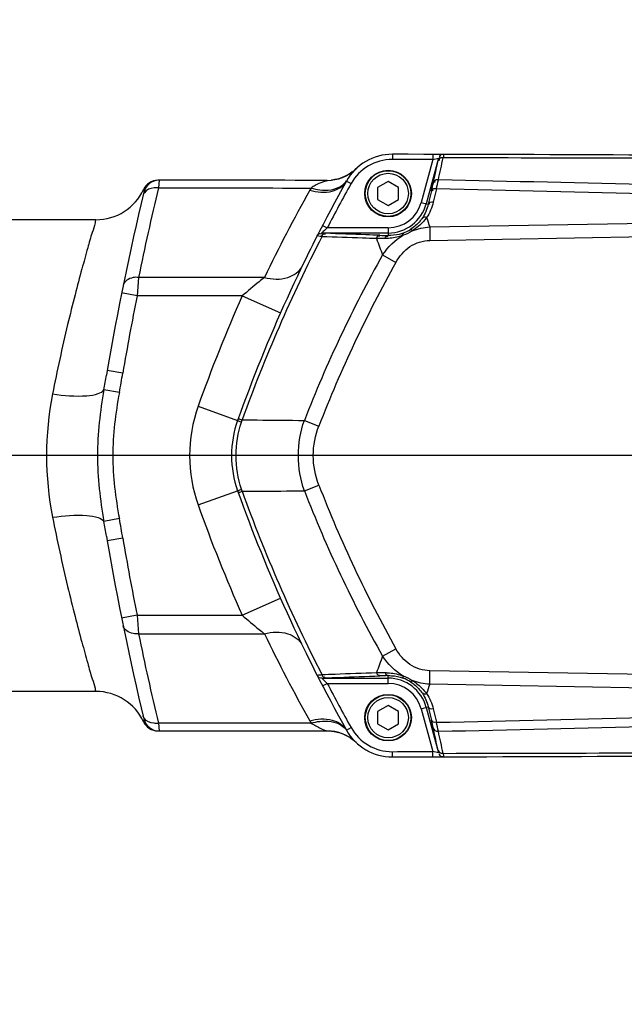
# Model space of a CAD drawing. Header units: millimetres. Extents: x 0 to 11890, y 0 to 8410.
# Tile 106 of 116: x 7389 to 7504, y 5842 to 6029. Entities that reach past the tile are written whole.
import ezdxf

# ---------------------------------------------------------------- set-up
doc = ezdxf.new("R2010")
doc.units = ezdxf.units.MM
doc.header["$LTSCALE"] = 653.95
doc.layers.get('0').update_dxf_attribs({"linetype": 'CONTINUOUS'})
for name, color, linetype in [('304102000094DXF_CONTINUOUS_LINE', 7, 'CONTINUOUS'), ('304102000129DXF_CONTINUOUS_LINE', 7, 'CONTINUOUS'), ('304105000066DXF_CONTINUOUS_LINE', 7, 'CONTINUOUS'), ('304106000105DXF_CONTINUOUS_LINE', 7, 'CONTINUOUS'), ('501023000065DXF_CONTINUOUS_LINE', 7, 'CONTINUOUS'), ('JISHUZIL_DXF_BALLOON', 7, 'CONTINUOUS'), ('JISHUZIL_DXF_DIMENSION', 7, 'CONTINUOUS')]:
    doc.layers.add(name, color=color, linetype=linetype)
doc.styles.get("Standard").update_dxf_attribs({"font": 'txt', "width": 0.7})
doc.dimstyles.new('DIMSTYLE_17', dxfattribs={"dimtxt": 80, "dimasz": 70, "dimexe": 1.5, "dimexo": 0, "dimgap": 2, "dimtad": 0, "dimtih": 1, "dimtoh": 1, "dimdec": 1, "dimdsep": 46, "dimtxsty": 'Standard', "dimblk": '_FILLED', "dimblk1": '_FILLED', "dimblk2": '_FILLED', "dimcen": 0.09, "dimclrt": 5, "dimazin": 2, "dimtp": 2, "dimtm": 2, "dimtfac": 1, "dimtdec": 0, "dimtofl": 0, "dimtmove": 0, "dimatfit": 3, "dimldrblk": '_FILLED', "dimfxl": 0, "dimtolj": 1, "dimarcsym": 0})
doc.dimstyles.new('DIMSTYLE_4', dxfattribs={"dimtxt": 80, "dimasz": 70, "dimexe": 1.5, "dimexo": 0, "dimgap": 2, "dimtad": 1, "dimdsep": 46, "dimtxsty": 'Standard', "dimblk": '_FILLED', "dimblk1": '_FILLED', "dimblk2": '_FILLED', "dimcen": 0.09, "dimclrt": 5, "dimazin": 2, "dimtp": 0.8, "dimtm": 0.8, "dimtfac": 1, "dimtofl": 0, "dimtmove": 0, "dimatfit": 3, "dimldrblk": '_FILLED', "dimfxl": 0, "dimtolj": 1, "dimarcsym": 0})
doc.dimstyles.new('DIMSTYLE_5', dxfattribs={"dimtxt": 80, "dimasz": 70, "dimexe": 1.5, "dimexo": 0, "dimgap": 2, "dimtad": 1, "dimdec": 1, "dimdsep": 46, "dimtxsty": 'Standard', "dimblk": '_FILLED', "dimblk1": '_FILLED', "dimblk2": '_FILLED', "dimcen": 0.09, "dimclrt": 5, "dimazin": 2, "dimtp": 2, "dimtm": 2, "dimtfac": 1, "dimtdec": 1, "dimtofl": 0, "dimtmove": 0, "dimatfit": 3, "dimldrblk": '_FILLED', "dimfxl": 0, "dimtolj": 1, "dimarcsym": 0})
doc.dimstyles.new('DIMSTYLE_9', dxfattribs={"dimtxt": 80, "dimasz": 70, "dimexe": 1.5, "dimexo": 0, "dimgap": 2, "dimtad": 1, "dimdsep": 46, "dimtxsty": 'Standard', "dimblk": '_FILLED', "dimblk1": '_FILLED', "dimblk2": '_FILLED', "dimcen": 0.09, "dimclrt": 5, "dimazin": 2, "dimtp": 0.3, "dimtm": 0.3, "dimtfac": 1, "dimtofl": 0, "dimtmove": 0, "dimatfit": 3, "dimldrblk": '_FILLED', "dimfxl": 0, "dimtolj": 1, "dimarcsym": 0})

# ---------------------------------------------------------------- blocks, each defined once
blk = doc.blocks.new('_FILLED')
at = {"color": 0, "linetype": 'ByBlock'}
blk.add_solid([(0, 0), (-1, 0.1429), (-1, -0.1429)], dxfattribs=at)
blk = doc.blocks.new('*D8')
at = {"layer": 'JISHUZIL_DXF_DIMENSION', "color": 2, "linetype": 'Continuous', "transparency": 16777216}
for p, q in [((6802.95, 5850.2), (6802.95, 6314.96)), ((7737.95, 5969.9), (7737.95, 6314.96)), ((6802.95, 6299.96), (7270.45, 6299.96)), ((7737.95, 6299.96), (7270.45, 6299.96))]:
    blk.add_line(p, q, dxfattribs=at)
at = {"layer": 'JISHUZIL_DXF_DIMENSION', "color": 2, "linetype": 'Continuous', "transparency": 16777216, "xscale": 70, "yscale": 70, "zscale": 70, "rotation": 180}
blk.add_blockref('_FILLED', (6802.95, 6299.96), dxfattribs=at)
at = {"layer": 'JISHUZIL_DXF_DIMENSION', "color": 2, "linetype": 'Continuous', "transparency": 16777216, "xscale": 70, "yscale": 70, "zscale": 70}
blk.add_blockref('_FILLED', (7737.95, 6299.96), dxfattribs=at)
blk = doc.blocks.new('*D9')
at = {"layer": 'JISHUZIL_DXF_DIMENSION', "color": 2, "linetype": 'Continuous', "transparency": 16777216}
for p, q in [((6802.95, 6768.93), (9376.29, 6768.93)), ((9361.29, 6768.93), (9361.29, 4998.55)), ((9361.29, 3228.17), (9361.29, 4998.55)), ((7324.9, 3228.17), (9376.29, 3228.17))]:
    blk.add_line(p, q, dxfattribs=at)
at = {"layer": 'JISHUZIL_DXF_DIMENSION', "color": 2, "linetype": 'Continuous', "transparency": 16777216, "xscale": 70, "yscale": 70, "zscale": 70}
for p, rotation in [((9361.29, 6768.93), 90), ((9361.29, 3228.17), 270)]:
    blk.add_blockref('_FILLED', p, dxfattribs=dict(at, rotation=rotation))
blk = doc.blocks.new('*D18')
at = {"layer": 'JISHUZIL_DXF_DIMENSION', "color": 2, "linetype": 'Continuous', "transparency": 16777216}
for p, q in [((7737.95, 5956.27), (7737.95, 6122.48)), ((7843.95, 5990.69), (7843.95, 6122.48)), ((7737.95, 6107.48), (7468.4, 6107.48)), ((7468.4, 6107.48), (7790.95, 6107.48)), ((7943.95, 6107.48), (7790.95, 6107.48)), ((7843.95, 6107.48), (7943.95, 6107.48))]:
    blk.add_line(p, q, dxfattribs=at)
at = {"layer": 'JISHUZIL_DXF_DIMENSION', "color": 2, "linetype": 'Continuous', "transparency": 16777216, "xscale": 70, "yscale": 70, "zscale": 70}
blk.add_blockref('_FILLED', (7737.95, 6107.48), dxfattribs=at)
at = {"layer": 'JISHUZIL_DXF_DIMENSION', "color": 2, "linetype": 'Continuous', "transparency": 16777216, "xscale": 70, "yscale": 70, "zscale": 70, "rotation": 180}
blk.add_blockref('_FILLED', (7843.95, 6107.48), dxfattribs=at)
blk = doc.blocks.new('*D20')
at = {"layer": 'JISHUZIL_DXF_DIMENSION', "color": 2, "linetype": 'Continuous', "transparency": 16777216}
for p, q in [((6498.11, 5946.27), (6498.11, 6211.49)), ((6498.11, 6211.49), (6498.11, 5886.27)), ((7714.32, 5946.27), (6483.11, 5946.27)), ((6498.11, 5726.27), (6498.11, 5886.27)), ((6778.15, 5826.27), (6483.11, 5826.27)), ((6498.11, 5826.27), (6498.11, 5726.27))]:
    blk.add_line(p, q, dxfattribs=at)
at = {"layer": 'JISHUZIL_DXF_DIMENSION', "color": 2, "linetype": 'Continuous', "transparency": 16777216, "xscale": 70, "yscale": 70, "zscale": 70}
for p, rotation in [((6498.11, 5946.27), 270), ((6498.11, 5826.27), 90)]:
    blk.add_blockref('_FILLED', p, dxfattribs=dict(at, rotation=rotation))
blk = doc.blocks.new('*D29')
at = {"layer": 'JISHUZIL_DXF_BALLOON', "color": 2, "linetype": 'Continuous', "transparency": 16777216}
blk.add_line((6802.95, 6768.93), (8860.66, 6768.93), dxfattribs=at)
blk = doc.blocks.new('*D37')
at = {"layer": 'JISHUZIL_DXF_BALLOON', "color": 2, "linetype": 'Continuous', "transparency": 16777216}
blk.add_line((8655.62, 4916.27), (8655.62, 6976.57), dxfattribs=at)

msp = doc.modelspace()

# ---------------------------------------------------------------- linework, layer by layer
at = {"color": 4, "linetype": 'Continuous'}
msp.add_arc((6802.947, 4916.266), 1852.669, 305, 180, dxfattribs=at)
at = {"layer": '304102000094DXF_CONTINUOUS_LINE', "color": 7, "linetype": 'Continuous'}
for p, q in [((7452.11, 6000.378), (7451.764, 6000.133)), ((7447.297, 5998.776), (7448.165, 5998.822)), ((7451.016, 5999.687), (7450.612, 5999.49)), ((7451.4, 5999.902), (7451.016, 5999.687)), ((7451.764, 6000.133), (7451.4, 5999.902)), ((7403.258, 5991.266), (7296.511, 5991.266)), ((7405.42, 5962.514), (7405.269, 5961.632)), ((7405.269, 5930.899), (7405.42, 5930.018)), ((7403.258, 5901.266), (7296.511, 5901.266)), ((7447.297, 5893.756), (7448.164, 5893.71)), ((7449.245, 5893.517), (7449.801, 5893.357)), ((7449.801, 5893.357), (7450.341, 5893.158)), ((7450.341, 5893.158), (7450.853, 5892.927)), ((7450.853, 5892.927), (7451.331, 5892.67)), ((7451.331, 5892.67), (7451.767, 5892.397)), ((7451.767, 5892.397), (7452.155, 5892.119))]:
    msp.add_line(p, q, dxfattribs=at)
at = {"layer": '304102000094DXF_CONTINUOUS_LINE', "color": 9, "linetype": 'Continuous'}
for p, q in [((7415.302, 5998.793), (7415.162, 5997.329)), ((7411.378, 5980.256), (7411.093, 5976.721)), ((7411.093, 5976.721), (7408.152, 5977.31)), ((7431.123, 5976.72), (7438.438, 5973.483)), ((7408.378, 5962.013), (7405.42, 5962.514)), ((7407.714, 5958.291), (7404.774, 5958.834)), ((7422.725, 5955.682), (7430.259, 5952.992)), ((7422.725, 5936.849), (7430.259, 5939.539)), ((7407.714, 5934.241), (7404.774, 5933.697)), ((7408.378, 5930.518), (7405.42, 5930.018)), ((7431.123, 5915.812), (7438.438, 5919.048)), ((7411.093, 5915.811), (7408.152, 5915.222)), ((7411.093, 5915.811), (7411.378, 5912.275)), ((7412.358, 5895.553), (7412.328, 5895.475)), ((7415.162, 5895.203), (7415.302, 5893.738))]:
    msp.add_line(p, q, dxfattribs=at)
at = {"layer": '304102000094DXF_CONTINUOUS_LINE', "color": 7, "linetype": 'Continuous'}
for points in [[(7449.747, 5999.157), (7449.285, 5999.024), (7448.806, 5998.917), (7448.309, 5998.839), (7448.165, 5998.822)], [(7450.612, 5999.49), (7450.189, 5999.313), (7449.747, 5999.157)], [(7448.164, 5893.71), (7448.683, 5893.637), (7449.245, 5893.517)]]:
    msp.add_lwpolyline(points, dxfattribs=at)
at = {"layer": '304102000094DXF_CONTINUOUS_LINE', "color": 9, "linetype": 'Continuous'}
for points in [[(7444.269, 5997.315), (7444.144, 5997.103), (7444.023, 5996.891)], [(7444.023, 5895.641), (7444.144, 5895.428), (7444.268, 5895.216)]]:
    msp.add_lwpolyline(points, dxfattribs=at)
at = {"layer": '304102000094DXF_CONTINUOUS_LINE', "color": 7, "linetype": 'Continuous'}
for centre, radius, start, end in [((7447.308, 6006.776), 8, 269.92461, 313.66849), ((7415.049, 5995.793), 3, 90.01611, 155.10528), ((7415.303, 5995.793), 3, 90.01458, 166.4267), ((7420.391, -13996.206), 19995, 89.9229006, 90.0153105), ((7403.257, 6001.266), 10, 270.00532, 335.10487), ((7898.422, 5879.153), 500, 166.42671, 170.40274), ((7898.422, 6013.379), 500, 189.59727, 193.57329), ((7403.257, 5891.266), 10, 24.89514, 89.99474), ((7415.049, 5896.738), 3, 204.89473, 269.98389), ((7415.303, 5896.738), 3, 193.5733, 269.98542), ((7420.391, 25888.738), 19995, 269.9846895, 270.0770994), ((7447.308, 5885.756), 8, 46.33319, 90.07539)]:
    msp.add_arc(centre, radius, start, end, dxfattribs=at)
at = {"layer": '304102000094DXF_CONTINUOUS_LINE', "color": 9, "linetype": 'Continuous'}
for centre, radius, start, end in [((7898.413, 5881.265), 496.993, 166.49487, 168.51093), ((7712.893, 5846.422), 308.11, 150.76706, 154.25545), ((7898.422, 5879.153), 497, 168.67854, 170.40274), ((7712.784, 5852.098), 308, 156.13287, 160.34756), ((6980.814, 6035.318), 430.804, 349.7737, 350.15157), ((7166.533, 6003.252), 245.336, 349.43999, 350.32314), ((7449.094, 5946.266), 28, 160.34756, 199.65244), ((7712.784, 6040.434), 308, 199.65244, 203.86713), ((6980.722, 5857.197), 430.897, 9.84854, 10.22634), ((7166.526, 5889.277), 245.344, 9.67705, 10.56018), ((7898.422, 6013.379), 497, 189.59727, 191.32147), ((7898.413, 6011.267), 496.993, 191.48907, 193.50513), ((7712.893, 6046.11), 308.11, 205.74455, 209.23294)]:
    msp.add_arc(centre, radius, start, end, dxfattribs=at)
for points, knots in [([(7444.023, 5996.891), (7445.392, 5996.507), (7448.02, 5996.188), (7450.467, 5997.669), (7451.011, 5998.64)], [0, 0, 0, 0, 0.5607988, 1, 1, 1, 1]), ([(7447.297, 5998.776), (7447.721, 5998.785), (7445.181, 5998.085), (7444.856, 5997.694), (7444.269, 5997.315)], [0, 0, 0, 0, 0.3774087, 1, 1, 1, 1]), ([(7412.328, 5997.056), (7412.379, 5997.048), (7412.374, 5996.779), (7412.419, 5996.631), (7412.387, 5996.497)], [0, 0, 0, 0, 0.2714098, 1, 1, 1, 1]), ([(7415.162, 5997.329), (7414.888, 5997.362), (7413.935, 5997.39), (7412.878, 5996.988), (7412.482, 5996.424)], [0, 0, 0, 0, 0.2853069, 1, 1, 1, 1]), ([(7444.268, 5997.315), (7444.806, 5997.155), (7446.706, 5996.734), (7448.885, 5996.954), (7450.05, 5997.734)], [0, 0, 0, 0, 0.2856881, 1, 1, 1, 1]), ([(7412.482, 5996.424), (7412.426, 5996.346), (7412.33, 5996.18), (7412.267, 5995.999), (7412.245, 5995.908)], [0, 0, 0, 0, 0.5061194, 1, 1, 1, 1]), ([(7403.258, 5991.266), (7403.115, 5991.108), (7403.068, 5990.188), (7402.35, 5988.502), (7401.61, 5985.525), (7400.467, 5981.595), (7399.196, 5976.711), (7397.228, 5968.784), (7395.851, 5962.456), (7394.975, 5958.032)], [0, 0, 0, 0, 0.0186656, 0.0739031, 0.1636288, 0.2847026, 0.4332926, 0.6051079, 1, 1, 1, 1]), ([(7435.366, 5980.253), (7436.811, 5979.904), (7439.584, 5979.688), (7442.068, 5981.381), (7442.576, 5982.434)], [0, 0, 0, 0, 0.5598136, 1, 1, 1, 1]), ([(7411.378, 5980.256), (7411.033, 5980.291), (7409.906, 5980.304), (7408.599, 5979.523), (7408.439, 5978.732)], [0, 0, 0, 0, 0.3002428, 1, 1, 1, 1]), ([(7435.366, 5980.252), (7435.03, 5979.985), (7433.597, 5978.83), (7432.188, 5977.646), (7431.123, 5976.72)], [0, 0, 0, 0, 0.2331729, 1, 1, 1, 1]), ([(7394.975, 5958.032), (7397.128, 5957.708), (7400.122, 5957.477), (7403.373, 5957.906), (7404.572, 5958.451), (7404.774, 5958.834)], [0, 0, 0, 0, 0.64873, 0.8707395, 1, 1, 1, 1]), ([(7404.774, 5958.834), (7404.033, 5954.691), (7403.069, 5946.266), (7404.033, 5937.84), (7404.774, 5933.697)], [0, 0, 0, 0, 0.4999997, 1, 1, 1, 1]), ([(7407.714, 5958.291), (7406.982, 5954.328), (7405.959, 5946.266), (7406.982, 5938.203), (7407.714, 5934.241)], [0, 0, 0, 0, 0.4999993, 1, 1, 1, 1]), ([(7394.975, 5934.499), (7397.128, 5934.824), (7400.122, 5935.054), (7403.373, 5934.625), (7404.572, 5934.081), (7404.774, 5933.697)], [0, 0, 0, 0, 0.6487283, 0.8707382, 1, 1, 1, 1]), ([(7394.975, 5934.499), (7395.851, 5930.075), (7397.228, 5923.748), (7399.196, 5915.821), (7400.467, 5910.936), (7401.61, 5907.007), (7402.349, 5904.028), (7403.069, 5902.344), (7403.114, 5901.423), (7403.258, 5901.266)], [0, 0, 0, 0, 0.3948919, 0.5667072, 0.7152972, 0.8363709, 0.9260965, 0.981334, 1, 1, 1, 1]), ([(7431.123, 5915.812), (7432.188, 5914.885), (7433.597, 5913.702), (7435.03, 5912.547), (7435.366, 5912.279)], [0, 0, 0, 0, 0.7668276, 1, 1, 1, 1]), ([(7411.378, 5912.275), (7411.033, 5912.24), (7409.906, 5912.227), (7408.599, 5913.009), (7408.439, 5913.799)], [0, 0, 0, 0, 0.3002428, 1, 1, 1, 1]), ([(7435.366, 5912.279), (7436.811, 5912.628), (7439.584, 5912.844), (7442.068, 5911.15), (7442.576, 5910.097)], [0, 0, 0, 0, 0.5598126, 1, 1, 1, 1]), ([(7412.482, 5896.107), (7412.426, 5896.186), (7412.33, 5896.351), (7412.267, 5896.532), (7412.245, 5896.624)], [0, 0, 0, 0, 0.5061194, 1, 1, 1, 1]), ([(7412.387, 5896.034), (7412.41, 5895.939), (7412.42, 5895.773), (7412.38, 5895.614), (7412.358, 5895.553)], [0, 0, 0, 0, 0.6001511, 1, 1, 1, 1]), ([(7415.162, 5895.203), (7414.888, 5895.17), (7413.935, 5895.142), (7412.878, 5895.543), (7412.482, 5896.107)], [0, 0, 0, 0, 0.2853069, 1, 1, 1, 1]), ([(7444.023, 5895.641), (7445.392, 5896.024), (7448.02, 5896.343), (7450.467, 5894.863), (7451.011, 5893.892)], [0, 0, 0, 0, 0.5607988, 1, 1, 1, 1]), ([(7444.268, 5895.216), (7444.806, 5895.377), (7446.706, 5895.797), (7448.885, 5895.578), (7450.05, 5894.797)], [0, 0, 0, 0, 0.2856882, 1, 1, 1, 1]), ([(7444.269, 5895.216), (7444.858, 5894.837), (7445.881, 5894.426), (7446.876, 5893.771), (7447.297, 5893.756)], [0, 0, 0, 0, 0.6246013, 1, 1, 1, 1])]:
    msp.add_open_spline(points, degree=3, knots=knots, dxfattribs=at)
for points in [[(7450.05, 5997.734), (7450.418, 5997.981), (7450.75, 5998.296), (7451.006, 5998.658)], [(7415.162, 5997.329), (7424.864, 5997.331), (7434.566, 5997.327), (7444.269, 5997.315)], [(7435.366, 5980.252), (7427.37, 5980.258), (7419.374, 5980.26), (7411.378, 5980.256)], [(7431.123, 5976.72), (7424.446, 5976.723), (7417.77, 5976.724), (7411.093, 5976.721)], [(7394.975, 5958.032), (7393.454, 5950.337), (7393.454, 5942.195), (7394.975, 5934.499)], [(7411.093, 5915.811), (7417.77, 5915.808), (7424.446, 5915.808), (7431.123, 5915.812)], [(7411.378, 5912.275), (7419.374, 5912.272), (7427.37, 5912.273), (7435.366, 5912.279)], [(7444.268, 5895.216), (7434.566, 5895.205), (7424.864, 5895.2), (7415.162, 5895.203)], [(7450.05, 5894.797), (7450.418, 5894.551), (7450.75, 5894.235), (7451.006, 5893.873)]]:
    msp.add_open_spline(points, degree=3, dxfattribs=at)
at = {"layer": '304102000129DXF_CONTINUOUS_LINE', "color": 9, "linetype": 'Continuous'}
for p, q in [((7459.756, 6003.755), (7459.754, 6002.755)), ((7467.446, 6002.739), (7465.258, 5994.575)), ((7468.548, 6002.99), (7466.224, 5994.316)), ((7467.448, 6003.739), (7467.446, 6002.739)), ((7467.446, 6002.739), (7468.544, 6002.991)), ((7468.544, 6002.991), (7468.548, 6002.99)), ((7451.011, 5998.64), (7451.883, 5998.151)), ((7467.217, 5996.768), (7466.609, 5994.213)), ((7468.171, 5997.152), (7467.564, 5994.597)), ((7465.258, 5994.575), (7466.609, 5994.213)), ((7446.457, 5990.192), (7447.345, 5989.731)), ((7458.947, 5989.731), (7447.345, 5989.731)), ((7458.947, 5989.731), (7458.947, 5988.25)), ((7466.88, 5989.896), (7520.598, 5990.834)), ((7466.88, 5989.896), (7466.925, 5987.325)), ((7458.947, 5988.732), (7446.337, 5988.732)), ((7466.925, 5987.325), (7520.642, 5988.263)), ((7457.905, 5984.548), (7460.439, 5983.132)), ((7430.986, 5952.672), (7431.12, 5953.068)), ((7442.983, 5952.969), (7445.749, 5951.896)), ((7442.983, 5939.563), (7445.749, 5940.635)), ((7431.12, 5939.463), (7430.986, 5939.86)), ((7457.905, 5907.984), (7460.439, 5909.399)), ((7466.88, 5902.636), (7466.925, 5905.206)), ((7520.642, 5904.269), (7466.925, 5905.206)), ((7446.337, 5903.799), (7458.947, 5903.799)), ((7446.457, 5902.34), (7447.345, 5902.8)), ((7447.345, 5902.8), (7458.947, 5902.8)), ((7458.947, 5902.8), (7458.947, 5904.281)), ((7520.598, 5901.698), (7466.88, 5902.636)), ((7465.258, 5897.957), (7466.609, 5898.319)), ((7465.258, 5897.957), (7467.446, 5889.793)), ((7466.224, 5898.216), (7468.548, 5889.542)), ((7466.609, 5898.319), (7467.217, 5895.763)), ((7467.564, 5897.935), (7468.171, 5895.379)), ((7451.011, 5893.892), (7451.883, 5894.38)), ((7459.756, 5888.776), (7459.754, 5889.776)), ((7467.448, 5888.793), (7467.446, 5889.793)), ((7468.544, 5889.54), (7467.446, 5889.793)), ((7468.548, 5889.542), (7468.544, 5889.54))]:
    msp.add_line(p, q, dxfattribs=at)
for points in [[(7469.508, 6003.734), (7469.513, 6003.733), (7469.516, 6003.73)], [(7445.451, 5988.184), (7445.439, 5988.197), (7445.446, 5988.223)], [(7446.337, 5988.732), (7446.329, 5988.738), (7446.337, 5988.75)], [(7445.446, 5904.308), (7445.439, 5904.333), (7445.451, 5904.347)], [(7446.337, 5903.781), (7446.329, 5903.793), (7446.337, 5903.799)], [(7469.516, 5888.801), (7469.513, 5888.799), (7469.508, 5888.798)]]:
    msp.add_lwpolyline(points, dxfattribs=at)
at = {"layer": '304102000129DXF_CONTINUOUS_LINE', "color": 7, "linetype": 'Continuous'}
for centre, radius, start, end in [((7459.736, 5993.755), 10, 89.88723, 150.75971), ((7420.391, -13996.206), 20000, 89.3362206, 89.887228), ((7712.784, 5852.098), 300, 150.75971, 160.34756), ((7449.094, 5946.266), 20, 160.34756, 199.65244), ((7712.784, 6040.434), 300, 199.65244, 209.24029), ((7459.736, 5898.776), 10, 209.24029, 270.11277), ((7420.391, 25888.738), 20000, 270.112772, 270.6637794)]:
    msp.add_arc(centre, radius, start, end, dxfattribs=at)
at = {"layer": '304102000129DXF_CONTINUOUS_LINE', "color": 9, "linetype": 'Continuous'}
for centre, radius, start, end in [((7459.736, 5993.755), 9, 89.88723, 150.75971), ((7420.391, -13996.206), 19999, 89.8651914, 89.887228), ((6396.102, 6231.109), 1096.467, 347.741694, 347.96556), ((6311.653, 6249.649), 1183.75, 347.768851, 347.977198), ((7440.436, -13551.124), 19554.219, 89.6827425, 89.9150204), ((7360.515, 6020.836), 110.23, 347.59268, 348.50236), ((7266.608, -3693.368), 9694.335, 88.3153265, 88.8064837), ((7712.784, 5852.098), 299, 150.75971, 152.59271), ((7388.473, 6015.603), 80.965, 346.54827, 347.66652), ((7226.324, -5199.197), 11198.961, 88.3314522, 88.7625714), ((7458.947, 5996.266), 6.534, 270, 345), ((7458.947, 5996.266), 7.534, 270, 345), ((7580.991, 6029.616), 120.826, 198.30219, 199.19202), ((7554.162, 5878.95), 153.891, 133.95621, 134.47993), ((7459.163, 5995.841), 7.598, 290.36895, 302.37041), ((7709.709, 5852.723), 296.11, 152.80842, 160.19151), ((7576.935, 6030.389), 127.552, 199.57287, 201.06302), ((7465.594, 6232.344), 244.184, 268.0759, 268.44018), ((7672.826, 5863.674), 246.579, 150.64597, 158.76858), ((7676.873, 5862.273), 247.892, 150.82032, 158.80502), ((7676.873, 6030.259), 247.892, 201.19498, 209.17968), ((7709.71, 6039.808), 296.111, 199.80849, 207.19158), ((7672.826, 6028.858), 246.579, 201.23142, 209.35403), ((7576.935, 5862.142), 127.552, 158.93711, 160.42725), ((7553.448, 6012.848), 152.867, 225.51832, 226.04554), ((7712.784, 6040.434), 299, 207.40729, 209.24029), ((7465.594, 5660.174), 244.197, 91.55982, 91.92409), ((7458.947, 5896.266), 7.534, 15, 90), ((7458.947, 5896.266), 6.534, 15, 90), ((7459.164, 5896.694), 7.594, 57.62711, 69.63317), ((7580.986, 5862.913), 120.822, 160.80593, 161.69576), ((7226.335, 17091.281), 11198.513, 271.2374201, 271.6685565), ((7388.473, 5876.929), 80.965, 12.33348, 13.45173), ((7360.515, 5871.695), 110.23, 11.49764, 12.40732), ((7266.614, 15585.628), 9694.064, 271.1935094, 271.6846805), ((7459.736, 5898.776), 9, 209.24029, 270.11277), ((6396.101, 5661.422), 1096.468, 12.03444, 12.258306), ((6311.651, 5642.882), 1183.752, 12.022803, 12.231148), ((7420.391, 25888.738), 19999, 270.112772, 270.1348086), ((7440.436, 25443.655), 19554.218, 270.0849795, 270.3172574)]:
    msp.add_arc(centre, radius, start, end, dxfattribs=at)
for points, knots in [([(7468.548, 6002.99), (7468.573, 6002.949), (7468.504, 6002.767), (7468.496, 6002.613), (7468.471, 6002.497)], [0, 0, 0, 0, 0.2865741, 1, 1, 1, 1]), ([(7469.438, 6003.073), (7469.241, 6003.086), (7468.842, 6003.154), (7468.638, 6002.703), (7468.707, 6002.57)], [0, 0, 0, 0, 0.5695902, 1, 1, 1, 1]), ([(7469.508, 6003.733), (7469.309, 6003.734), (7468.879, 6003.735), (7468.708, 6003.253), (7468.777, 6003.089)], [0, 0, 0, 0, 0.5276347, 1, 1, 1, 1]), ([(7469.516, 6003.73), (7469.317, 6003.73), (7468.887, 6003.732), (7468.713, 6003.251), (7468.782, 6003.087)], [0, 0, 0, 0, 0.528707, 1, 1, 1, 1]), ([(7469.516, 6003.73), (7469.524, 6003.712), (7469.492, 6003.481), (7469.47, 6003.271), (7469.438, 6003.073)], [0, 0, 0, 0, 0.0891614, 1, 1, 1, 1]), ([(7468.534, 5998.864), (7468.337, 5998.878), (7467.943, 5998.954), (7467.737, 5998.508), (7467.805, 5998.379)], [0, 0, 0, 0, 0.5751791, 1, 1, 1, 1]), ([(7468.171, 5997.152), (7467.975, 5997.178), (7467.723, 5997.207), (7467.351, 5997.05), (7467.412, 5996.872), (7467.453, 5996.813)], [0, 0, 0, 0, 0.5837024, 0.7852545, 1, 1, 1, 1]), ([(7467.564, 5994.597), (7467.368, 5994.623), (7467.116, 5994.651), (7466.743, 5994.494), (7466.804, 5994.317), (7466.846, 5994.257)], [0, 0, 0, 0, 0.5837023, 0.7852542, 1, 1, 1, 1]), ([(7465.475, 5991.61), (7465.341, 5991.411), (7464.715, 5990.569), (7463.913, 5989.857), (7463.23, 5989.424)], [0, 0, 0, 0, 0.2291121, 1, 1, 1, 1]), ([(7466.277, 5991.673), (7466.105, 5991.439), (7465.322, 5990.47), (7464.345, 5989.657), (7463.531, 5989.157)], [0, 0, 0, 0, 0.2330669, 1, 1, 1, 1]), ([(7466.277, 5991.673), (7466.131, 5991.73), (7465.896, 5991.915), (7465.629, 5991.657), (7465.655, 5991.569)], [0, 0, 0, 0, 0.6317893, 1, 1, 1, 1]), ([(7463.531, 5989.157), (7463.472, 5989.231), (7463.452, 5989.436), (7463.295, 5989.35), (7463.301, 5989.332)], [0, 0, 0, 0, 0.8299422, 1, 1, 1, 1]), ([(7445.446, 5988.223), (7445.521, 5988.371), (7445.678, 5988.689), (7446.095, 5988.691), (7446.219, 5988.597)], [0, 0, 0, 0, 0.5143124, 1, 1, 1, 1]), ([(7445.451, 5988.184), (7445.527, 5988.333), (7445.679, 5988.653), (7446.097, 5988.668), (7446.222, 5988.575)], [0, 0, 0, 0, 0.5197153, 1, 1, 1, 1]), ([(7446.324, 5988.036), (7446.214, 5988.051), (7445.924, 5988.099), (7445.623, 5988.119), (7445.451, 5988.184)], [0, 0, 0, 0, 0.3766722, 1, 1, 1, 1]), ([(7446.324, 5988.036), (7446.374, 5988.198), (7446.421, 5988.533), (7446.833, 5988.588), (7446.922, 5988.502)], [0, 0, 0, 0, 0.5775243, 1, 1, 1, 1]), ([(7456.754, 5987.659), (7455.856, 5987.689), (7452.379, 5987.807), (7448.902, 5987.935), (7446.324, 5988.036)], [0, 0, 0, 0, 0.2582678, 1, 1, 1, 1]), ([(7447.021, 5988.678), (7446.935, 5988.681), (7446.708, 5988.698), (7446.472, 5988.686), (7446.337, 5988.732)], [0, 0, 0, 0, 0.3763107, 1, 1, 1, 1]), ([(7457.395, 5988.298), (7456.502, 5988.328), (7453.043, 5988.447), (7449.585, 5988.576), (7447.021, 5988.678)], [0, 0, 0, 0, 0.2582727, 1, 1, 1, 1]), ([(7456.754, 5987.659), (7456.799, 5987.819), (7456.827, 5988.144), (7457.226, 5988.205), (7457.304, 5988.122)], [0, 0, 0, 0, 0.5932108, 1, 1, 1, 1]), ([(7461.814, 5988.316), (7461.52, 5988.205), (7460.413, 5987.844), (7459.243, 5987.68), (7458.395, 5987.672)], [0, 0, 0, 0, 0.2705815, 1, 1, 1, 1]), ([(7458.395, 5987.672), (7458.439, 5987.817), (7458.453, 5988.11), (7458.811, 5988.162), (7458.874, 5988.089)], [0, 0, 0, 0, 0.6100844, 1, 1, 1, 1]), ([(7461.807, 5988.718), (7461.556, 5988.625), (7460.629, 5988.336), (7459.648, 5988.229), (7458.947, 5988.25)], [0, 0, 0, 0, 0.2764769, 1, 1, 1, 1]), ([(7460.439, 5983.132), (7461.092, 5984.301), (7462.87, 5986.451), (7465.593, 5987.302), (7466.925, 5987.325)], [0, 0, 0, 0, 0.501187, 1, 1, 1, 1]), ([(7461.814, 5988.316), (7461.794, 5988.407), (7461.654, 5988.548), (7461.821, 5988.626), (7461.835, 5988.607)], [0, 0, 0, 0, 0.8016642, 1, 1, 1, 1]), ([(7430.38, 5953.33), (7430.383, 5953.337), (7430.423, 5953.304), (7430.444, 5953.308), (7430.465, 5953.3)], [0, 0, 0, 0, 0.251094, 1, 1, 1, 1]), ([(7430.465, 5953.3), (7430.5, 5953.288), (7430.718, 5953.211), (7430.936, 5953.133), (7431.12, 5953.068)], [0, 0, 0, 0, 0.1602633, 1, 1, 1, 1]), ([(7430.259, 5952.992), (7430.257, 5952.984), (7430.299, 5952.966), (7430.317, 5952.952), (7430.338, 5952.942)], [0, 0, 0, 0, 0.2665332, 1, 1, 1, 1]), ([(7430.338, 5952.942), (7430.372, 5952.926), (7430.585, 5952.83), (7430.803, 5952.744), (7430.986, 5952.672)], [0, 0, 0, 0, 0.1606775, 1, 1, 1, 1]), ([(7431.12, 5953.068), (7432.065, 5953.068), (7436.02, 5953.059), (7439.974, 5953.018), (7442.983, 5952.969)], [0, 0, 0, 0, 0.2390571, 1, 1, 1, 1]), ([(7445.749, 5940.635), (7445.059, 5942.416), (7444.302, 5946.266), (7445.059, 5950.115), (7445.749, 5951.896)], [0, 0, 0, 0, 0.4999982, 1, 1, 1, 1]), ([(7430.259, 5939.539), (7430.257, 5939.547), (7430.299, 5939.566), (7430.317, 5939.579), (7430.338, 5939.589)], [0, 0, 0, 0, 0.2665451, 1, 1, 1, 1]), ([(7430.338, 5939.589), (7430.372, 5939.606), (7430.585, 5939.702), (7430.803, 5939.788), (7430.986, 5939.86)], [0, 0, 0, 0, 0.1606788, 1, 1, 1, 1]), ([(7430.38, 5939.202), (7430.383, 5939.195), (7430.423, 5939.227), (7430.444, 5939.224), (7430.465, 5939.231)], [0, 0, 0, 0, 0.2510948, 1, 1, 1, 1]), ([(7430.465, 5939.231), (7430.5, 5939.243), (7430.718, 5939.32), (7430.936, 5939.398), (7431.12, 5939.463)], [0, 0, 0, 0, 0.1602634, 1, 1, 1, 1]), ([(7431.12, 5939.463), (7432.065, 5939.463), (7436.02, 5939.472), (7439.974, 5939.513), (7442.983, 5939.563)], [0, 0, 0, 0, 0.2390571, 1, 1, 1, 1]), ([(7466.925, 5905.206), (7465.593, 5905.23), (7462.87, 5906.081), (7461.092, 5908.23), (7460.439, 5909.399)], [0, 0, 0, 0, 0.4988251, 1, 1, 1, 1]), ([(7445.451, 5904.347), (7445.483, 5904.36), (7445.774, 5904.419), (7446.065, 5904.46), (7446.324, 5904.496)], [0, 0, 0, 0, 0.1159871, 1, 1, 1, 1]), ([(7446.324, 5904.496), (7447.164, 5904.529), (7450.64, 5904.662), (7454.117, 5904.785), (7456.754, 5904.873)], [0, 0, 0, 0, 0.2416202, 1, 1, 1, 1]), ([(7446.324, 5904.496), (7446.374, 5904.333), (7446.421, 5903.998), (7446.833, 5903.943), (7446.922, 5904.03)], [0, 0, 0, 0, 0.5775322, 1, 1, 1, 1]), ([(7456.754, 5904.873), (7456.799, 5904.713), (7456.827, 5904.387), (7457.226, 5904.327), (7457.304, 5904.409)], [0, 0, 0, 0, 0.5932107, 1, 1, 1, 1]), ([(7458.395, 5904.859), (7458.662, 5904.857), (7459.823, 5904.8), (7460.976, 5904.533), (7461.814, 5904.216)], [0, 0, 0, 0, 0.2292565, 1, 1, 1, 1]), ([(7458.395, 5904.859), (7458.439, 5904.715), (7458.453, 5904.422), (7458.811, 5904.369), (7458.874, 5904.443)], [0, 0, 0, 0, 0.6100686, 1, 1, 1, 1]), ([(7445.446, 5904.308), (7445.521, 5904.161), (7445.678, 5903.842), (7446.095, 5903.84), (7446.219, 5903.934)], [0, 0, 0, 0, 0.514328, 1, 1, 1, 1]), ([(7445.451, 5904.348), (7445.527, 5904.198), (7445.679, 5903.879), (7446.097, 5903.864), (7446.222, 5903.956)], [0, 0, 0, 0, 0.5197179, 1, 1, 1, 1]), ([(7446.337, 5903.799), (7446.362, 5903.808), (7446.591, 5903.836), (7446.819, 5903.845), (7447.021, 5903.853)], [0, 0, 0, 0, 0.1150628, 1, 1, 1, 1]), ([(7447.021, 5903.853), (7447.856, 5903.887), (7451.314, 5904.022), (7454.772, 5904.146), (7457.395, 5904.234)], [0, 0, 0, 0, 0.2416149, 1, 1, 1, 1]), ([(7458.947, 5904.281), (7459.164, 5904.288), (7460.134, 5904.276), (7461.102, 5904.074), (7461.807, 5903.813)], [0, 0, 0, 0, 0.2245127, 1, 1, 1, 1]), ([(7461.814, 5904.216), (7461.794, 5904.124), (7461.654, 5903.983), (7461.821, 5903.906), (7461.835, 5903.924)], [0, 0, 0, 0, 0.801594, 1, 1, 1, 1]), ([(7463.23, 5903.107), (7463.472, 5902.954), (7464.325, 5902.343), (7465.049, 5901.554), (7465.475, 5900.921)], [0, 0, 0, 0, 0.2725463, 1, 1, 1, 1]), ([(7463.531, 5903.374), (7463.471, 5903.301), (7463.452, 5903.096), (7463.295, 5903.181), (7463.301, 5903.199)], [0, 0, 0, 0, 0.830239, 1, 1, 1, 1]), ([(7463.531, 5903.374), (7463.815, 5903.2), (7464.844, 5902.496), (7465.737, 5901.594), (7466.277, 5900.859)], [0, 0, 0, 0, 0.2674297, 1, 1, 1, 1]), ([(7466.277, 5900.859), (7466.131, 5900.802), (7465.896, 5900.617), (7465.629, 5900.875), (7465.655, 5900.962)], [0, 0, 0, 0, 0.6318127, 1, 1, 1, 1]), ([(7467.564, 5897.935), (7467.368, 5897.909), (7467.116, 5897.88), (7466.743, 5898.037), (7466.804, 5898.215), (7466.846, 5898.274)], [0, 0, 0, 0, 0.5837024, 0.7852545, 1, 1, 1, 1]), ([(7468.171, 5895.379), (7467.975, 5895.353), (7467.723, 5895.325), (7467.351, 5895.482), (7467.412, 5895.659), (7467.453, 5895.719)], [0, 0, 0, 0, 0.5837025, 0.785255, 1, 1, 1, 1]), ([(7468.534, 5893.667), (7468.337, 5893.653), (7467.943, 5893.577), (7467.737, 5894.024), (7467.805, 5894.153)], [0, 0, 0, 0, 0.5751796, 1, 1, 1, 1]), ([(7468.471, 5890.035), (7468.496, 5889.919), (7468.504, 5889.765), (7468.573, 5889.583), (7468.548, 5889.542)], [0, 0, 0, 0, 0.7134256, 1, 1, 1, 1]), ([(7469.438, 5889.459), (7469.241, 5889.446), (7468.842, 5889.377), (7468.638, 5889.828), (7468.707, 5889.961)], [0, 0, 0, 0, 0.5695867, 1, 1, 1, 1]), ([(7469.508, 5888.798), (7469.309, 5888.797), (7468.879, 5888.797), (7468.708, 5889.278), (7468.777, 5889.442)], [0, 0, 0, 0, 0.5276357, 1, 1, 1, 1]), ([(7469.516, 5888.802), (7469.317, 5888.801), (7468.887, 5888.8), (7468.713, 5889.281), (7468.781, 5889.444)], [0, 0, 0, 0, 0.5287296, 1, 1, 1, 1]), ([(7469.438, 5889.459), (7469.452, 5889.37), (7469.467, 5889.156), (7469.569, 5888.921), (7469.516, 5888.801)], [0, 0, 0, 0, 0.4062842, 1, 1, 1, 1])]:
    msp.add_open_spline(points, degree=3, knots=knots, dxfattribs=at)
for points in [[(7466.609, 5994.213), (7466.394, 5993.291), (7466.003, 5992.395), (7465.475, 5991.61)], [(7467.564, 5994.597), (7467.317, 5993.561), (7466.875, 5992.554), (7466.277, 5991.673)], [(7463.531, 5989.157), (7463.009, 5988.792), (7462.423, 5988.506), (7461.814, 5988.316)], [(7463.531, 5989.157), (7464.597, 5989.57), (7465.74, 5989.82), (7466.88, 5989.896)], [(7458.395, 5987.672), (7457.848, 5987.667), (7457.301, 5987.663), (7456.754, 5987.659)], [(7457.905, 5984.548), (7458.916, 5986.049), (7460.263, 5987.385), (7461.814, 5988.316)], [(7430.986, 5939.86), (7429.625, 5943.908), (7429.625, 5948.624), (7430.986, 5952.672)], [(7442.983, 5939.563), (7441.466, 5943.766), (7441.466, 5948.766), (7442.983, 5952.969)], [(7461.814, 5904.216), (7460.262, 5905.147), (7458.916, 5906.483), (7457.905, 5907.984)], [(7456.754, 5904.873), (7457.301, 5904.869), (7457.848, 5904.864), (7458.395, 5904.859)], [(7461.814, 5904.216), (7462.422, 5904.025), (7463.009, 5903.739), (7463.531, 5903.374)], [(7466.88, 5902.636), (7465.74, 5902.712), (7464.597, 5902.961), (7463.531, 5903.374)], [(7465.475, 5900.921), (7466.003, 5900.136), (7466.394, 5899.24), (7466.609, 5898.319)], [(7466.277, 5900.859), (7466.875, 5899.977), (7467.317, 5898.971), (7467.564, 5897.935)]]:
    msp.add_open_spline(points, degree=3, dxfattribs=at)
at = {"layer": '304105000066DXF_CONTINUOUS_LINE', "color": 7, "linetype": 'Continuous'}
for centre in [(7458.947, 5996.266), (7458.947, 5896.266)]:
    msp.add_circle(centre, 4.45, dxfattribs=at)
at = {"layer": '304106000105DXF_CONTINUOUS_LINE', "color": 7, "linetype": 'Continuous'}
for centre, radius, start, end in [((7420.391, -13996.206), 20000, 89.8592911, 89.8651913), ((7712.784, 5852.098), 300, 153.01582, 154.4797), ((7712.784, 6040.434), 300, 205.52031, 206.98417), ((7459.736, 5898.776), 10, 237.24498, 242.108), ((7420.391, 25888.738), 20000, 270.1348087, 270.1407089)]:
    msp.add_arc(centre, radius, start, end, dxfattribs=at)
at = {"layer": '501023000065DXF_CONTINUOUS_LINE', "color": 7, "linetype": 'Continuous'}
for p, q in [((7458.947, 5998.575), (7456.947, 5997.42)), ((7460.947, 5997.42), (7458.947, 5998.575)), ((7456.947, 5997.42), (7456.947, 5995.111)), ((7460.947, 5995.111), (7460.947, 5997.42)), ((7456.947, 5995.111), (7458.947, 5993.956)), ((7458.947, 5993.956), (7460.947, 5995.111)), ((7458.947, 5898.575), (7456.947, 5897.42)), ((7456.947, 5897.42), (7456.947, 5895.111)), ((7460.947, 5897.42), (7458.947, 5898.575)), ((7460.947, 5895.111), (7460.947, 5897.42)), ((7456.947, 5895.111), (7458.947, 5893.956)), ((7458.947, 5893.956), (7460.947, 5895.111))]:
    msp.add_line(p, q, dxfattribs=at)
for centre in [(7458.947, 5996.266), (7458.947, 5896.266)]:
    msp.add_circle(centre, 4.36, dxfattribs=at)
at = {"layer": '501023000065DXF_CONTINUOUS_LINE', "color": 9, "linetype": 'Continuous'}
for centre in [(7458.947, 5996.266), (7458.947, 5896.266)]:
    msp.add_circle(centre, 3.86, dxfattribs=at)

# ---------------------------------------------------------------- dimensions: what is measured, and where the dimension line sits
at = {"layer": 'JISHUZIL_DXF_BALLOON', "color": 2, "linetype": 'Continuous'}
for feature_location, offset, dtype, origin, picture, middle in [((8655.616, 4916.266), (0, 2060.308), 1, (6653.947, 4916.266), '*D37', (8635.616, 7016.574)), ((6802.947, 6768.935), (2057.711, 0), 0, (6802.947, 4379.266), '*D29', (8900.658, 6788.935))]:
    dim = msp.add_ordinate_dim(feature_location=feature_location, offset=offset, dtype=dtype, origin=origin, dimstyle='DIMSTYLE_17', dxfattribs=at)
    dim.commit()
    dim.dimension.update_dxf_attribs({"geometry": picture, "text_midpoint": middle})
at = {"layer": 'JISHUZIL_DXF_DIMENSION', "color": 2, "linetype": 'Continuous'}
for base, p1, p2, dimstyle, picture, middle in [((9361.286, 3228.168), (6802.947, 6768.935), (7324.902, 3228.168), 'DIMSTYLE_5', '*D9', (9361.286, 4830.552)), ((6498.114, 5826.266), (7714.317, 5946.266), (6778.151, 5826.266), 'DIMSTYLE_9', '*D20', (6498.114, 6043.49))]:
    dim = msp.add_linear_dim(base=base, p1=p1, p2=p2, angle=270, dimstyle=dimstyle, dxfattribs=at)
    dim.commit()
    dim.dimension.update_dxf_attribs({"geometry": picture, "text_midpoint": middle, "dimtype": 160})
for base, p1, p2, dimstyle, picture, middle in [((7737.947, 6299.961), (6802.947, 5850.195), (7737.947, 5969.895), 'DIMSTYLE_4', '*D8', (7186.447, 6299.961)), ((7843.947, 6107.481), (7737.947, 5956.266), (7843.947, 5990.688), 'DIMSTYLE_9', '*D18', (7468.395, 6107.481))]:
    dim = msp.add_linear_dim(base=base, p1=p1, p2=p2, dimstyle=dimstyle, dxfattribs=at)
    dim.commit()
    dim.dimension.update_dxf_attribs({"geometry": picture, "text_midpoint": middle, "dimtype": 160})

doc.saveas('drawing.dxf')
